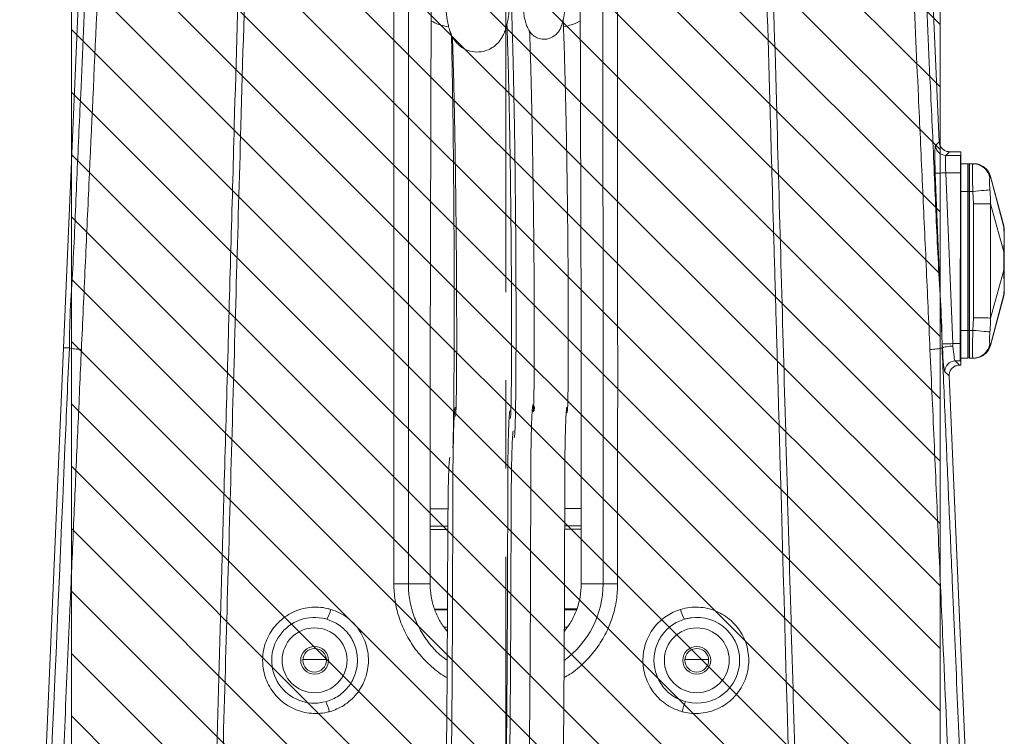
# Model space of a CAD drawing. Header units: millimetres. Extents: x 0 to 8410, y 0 to 5940.
# Tile 158 of 179: x 6797 to 7080, y 3366 to 3572. Entities that reach past the tile are written whole.
import ezdxf

# ---------------------------------------------------------------- set-up
doc = ezdxf.new("R2010")
doc.units = ezdxf.units.MM
doc.header["$LTSCALE"] = 10
doc.linetypes.add('CENTERX2', pattern=[20.32, 12.7, -2.54, 2.54, -2.54])

msp = doc.modelspace()

# ---------------------------------------------------------------- hatches: boundary and pattern name
at = {"linetype": 'Continuous'}
h = msp.add_hatch(dxfattribs=at)
h.set_pattern_fill('ANSI31', color=8, scale=4, angle=90, style=0)
h.paths.add_polyline_path([(6811.73, 4077.87), (6811.73, 3177.87), (7061.73, 3177.87), (7061.73, 4077.87)], flags=0)

# ---------------------------------------------------------------- linework, layer by layer
at = {"color": 7, "linetype": 'CENTERX2', "lineweight": 0}
msp.add_line((6936.73, 4433.69), (6936.73, 2732.63), dxfattribs=at)
at = {"color": 7, "linetype": 'Continuous', "lineweight": 0}
for p, q in [((6811.73, 4077.87), (6811.73, 3177.87)), ((7061.73, 4077.87), (7061.73, 3177.87)), ((6821.93, 3769.37), (6809.45, 3477.87)), ((7061.48, 3537.18), (7051.54, 3769.37)), ((7064.48, 3534.31), (7067.73, 3534.31)), ((7067.73, 3534.31), (7067.73, 3533.32)), ((7067.73, 3533.24), (7067.73, 3533.32)), ((7067.73, 3528.25), (7067.73, 3533.24)), ((7067.73, 3530.87), (7069.73, 3530.87)), ((7069.73, 3522.87), (7069.73, 3530.87)), ((7069.88, 3530.78), (7070.23, 3530.87)), ((7071.18, 3530.87), (7070.23, 3530.87)), ((7070.23, 3530.87), (7070.23, 3522.87)), ((7071.18, 3530.87), (7071.39, 3530.87)), ((7067.73, 3479.06), (7067.73, 3528.25)), ((7080.08, 3512.96), (7076.27, 3527.21)), ((7069.73, 3482.87), (7069.73, 3522.87)), ((7070.23, 3522.87), (7070.23, 3482.87)), ((7076.27, 3478.53), (7080.08, 3492.78)), ((7069.73, 3474.87), (7069.73, 3482.87)), ((7070.23, 3482.87), (7070.23, 3474.87)), ((6809.45, 3477.87), (6796.86, 3183.86)), ((6811.15, 3477.8), (6809.45, 3477.87)), ((6811.15, 3477.8), (6811.15, 3477.8)), ((7062.32, 3477.8), (7062.43, 3477.81)), ((7062.32, 3477.8), (7062.32, 3477.8)), ((7062.43, 3477.81), (7062.43, 3477.81)), ((7067.73, 3474.07), (7067.73, 3479.06)), ((7067.73, 3474.87), (7069.73, 3474.87)), ((7069.88, 3474.97), (7070.23, 3474.87)), ((7071.18, 3474.87), (7070.23, 3474.87)), ((7071.39, 3474.87), (7071.18, 3474.87)), ((7067.36, 3472.87), (7067.73, 3472.87)), ((7067.73, 3473.88), (7067.73, 3474.07)), ((7067.73, 3472.87), (7067.73, 3473.88)), ((7064.37, 3469.75), (7064.37, 3469.75)), ((7076.61, 3183.86), (7064.37, 3469.75)), ((6958.47, 3409.87), (6964.74, 3409.87)), ((6990.2, 3400.09), (6988.17, 3399.68))]:
    msp.add_line(p, q, dxfattribs=at)
at = {"color": 8, "linetype": 'Continuous', "lineweight": 0}
for p, q in [((7060.46, 3536.12), (7061.48, 3537.18)), ((7064.48, 3534.31), (7063.45, 3533.24)), ((7063.45, 3533.24), (7067.66, 3533.24)), ((7067.66, 3533.24), (7067.73, 3533.32)), ((7067.66, 3528.25), (7067.66, 3533.24)), ((7062.38, 3478.94), (7060.38, 3528.13)), ((7063.38, 3528.25), (7065.38, 3479.06)), ((7067.66, 3528.25), (7063.38, 3528.25)), ((7067.55, 3479.06), (7067.66, 3528.25)), ((7069.88, 3530.78), (7069.88, 3522.87)), ((7076.23, 3527.13), (7080.11, 3512.58)), ((7067.73, 3522.87), (7069.73, 3522.87)), ((7069.73, 3522.87), (7069.88, 3522.87)), ((7069.88, 3522.87), (7070.23, 3522.87)), ((7069.88, 3522.87), (7069.88, 3482.87)), ((7071.18, 3522.87), (7070.23, 3522.87)), ((7071.39, 3519.29), (7071.18, 3522.87)), ((7071.39, 3486.46), (7071.39, 3519.29)), ((7076.23, 3519.32), (7080.11, 3505.49)), ((7076.23, 3486.43), (7080.11, 3500.25)), ((7076.23, 3478.61), (7080.11, 3493.16)), ((7071.18, 3482.87), (7071.39, 3486.46)), ((7067.73, 3482.87), (7069.73, 3482.87)), ((7069.73, 3482.87), (7069.88, 3482.87)), ((7069.88, 3482.87), (7070.23, 3482.87)), ((7069.88, 3482.87), (7069.88, 3474.97)), ((7071.18, 3482.87), (7070.23, 3482.87)), ((7065.38, 3479.06), (7067.55, 3479.06)), ((7067.55, 3474.06), (7067.55, 3479.06)), ((7067.55, 3474.06), (7066.11, 3474.06)), ((7066.11, 3474.06), (7067.36, 3472.87)), ((7067.73, 3473.88), (7067.55, 3474.06)), ((7064.37, 3469.75), (7063.12, 3470.94)), ((6915, 3431.5), (6920.13, 3431.52)), ((6953.73, 3431.57), (6958.47, 3431.57)), ((6920.1, 3426.52), (6915, 3426.51)), ((6958.47, 3426.57), (6953.71, 3426.57)), ((6915, 3425.56), (6920.09, 3425.57)), ((6953.71, 3425.62), (6958.47, 3425.62)), ((6915, 3409.87), (6908.73, 3409.87)), ((6919.98, 3402.6), (6916.34, 3402.59)), ((6916.4, 3402.43), (6919.98, 3402.43)), ((6957.2, 3402.65), (6953.64, 3402.65)), ((6953.64, 3402.43), (6957.14, 3402.43)), ((6919.96, 3397.43), (6918.96, 3397.43)), ((6919.61, 3396.62), (6919.95, 3396.62)), ((6954.46, 3397.43), (6953.61, 3397.43)), ((6953.61, 3396.62), (6953.89, 3396.62)), ((6878.34, 3388.12), (6885.13, 3388.12)), ((6988.34, 3388.12), (6995.13, 3388.12))]:
    msp.add_line(p, q, dxfattribs=at)
at = {"color": 8, "linetype": 'Continuous', "lineweight": 0, "flags": 128}
for points in [[(7063.38, 3528.25), (7062.81, 3528.23), (7062.27, 3528.2), (7061.76, 3528.18), (7061.31, 3528.17), (7060.94, 3528.15), (7060.66, 3528.14), (7060.47, 3528.13), (7060.38, 3528.13)], [(7071.18, 3522.87), (7072.05, 3522.95), (7072.89, 3523.03), (7073.68, 3523.1), (7074.39, 3523.17), (7075.01, 3523.23), (7075.5, 3523.27), (7075.87, 3523.31), (7076.09, 3523.33)], [(7080.08, 3492.77), (7080.09, 3492.85), (7080.11, 3493.16), (7080.11, 3493.16), (7080.11, 3493.16)], [(7076.09, 3482.41), (7075.87, 3482.43), (7075.5, 3482.47), (7075.01, 3482.52), (7074.39, 3482.57), (7073.68, 3482.64), (7072.89, 3482.71), (7072.05, 3482.79), (7071.18, 3482.87)], [(7065.38, 3479.06), (7064.81, 3479.03), (7064.27, 3479.01), (7063.76, 3478.99), (7063.31, 3478.97), (7062.94, 3478.96), (7062.65, 3478.95), (7062.47, 3478.94), (7062.38, 3478.94)]]:
    msp.add_lwpolyline(points, dxfattribs=at)
at = {"color": 7, "linetype": 'Continuous', "lineweight": 0, "flags": 128}
for points in [[(6908.73, 3409.87), (6908.34, 3409.87), (6907.89, 3409.87), (6907.4, 3409.87), (6906.87, 3409.88), (6906.31, 3409.88), (6905.72, 3409.88), (6905.12, 3409.88), (6904.52, 3409.88)], [(6968.95, 3409.87), (6968.34, 3409.87), (6967.75, 3409.87), (6967.16, 3409.87), (6966.6, 3409.87), (6966.07, 3409.87), (6965.58, 3409.87), (6965.13, 3409.87), (6964.74, 3409.87)]]:
    msp.add_lwpolyline(points, dxfattribs=at)
at = {"color": 8, "linetype": 'Continuous', "lineweight": 0}
for centre in [(6881.73, 3387.87), (6991.73, 3387.87)]:
    msp.add_circle(centre, 9.34, dxfattribs=at)
at = {"color": 7, "linetype": 'Continuous', "lineweight": 0}
for centre, radius in [((6881.73, 3387.87), 4), ((6881.73, 3387.87), 3.4), ((6991.73, 3387.87), 4), ((6991.73, 3387.87), 3.4)]:
    msp.add_circle(centre, radius, dxfattribs=at)
at = {"color": 8, "linetype": 'Continuous', "lineweight": 0}
for centre, radius, start, end in [((7063.46, 3536.25), 3.01, 182.5013, 269.8259), ((7067.64, 3527.54), 5.7, 89.0326, 89.7922), ((7071.17, 3525.89), 4.98, 9.5312, 89.904), ((7067.72, 3536.24), 7.99, 269.5935, 270.1353), ((7067.54, 3432.42), 46.64, 89.757, 89.9824), ((7071.17, 3479.86), 4.98, 270.0959, 350.4697), ((7066.12, 3471.06), 3.01, 90.1943, 182.2579), ((7067.54, 3479.05), 4.99, 270.1556, 272.2643), ((6937.44, 3409.85), 27.3, 306.1748, 0.0601), ((6876.53, 3404.62), 10.07, 330.596, 348.0898), ((6996.94, 3404.62), 10.07, 191.9103, 209.4036), ((6875.98, 3371.26), 10.14, 10.3003, 27.661), ((6997.49, 3371.26), 10.14, 152.3392, 169.6996)]:
    msp.add_arc(centre, radius, start, end, dxfattribs=at)
at = {"color": 7, "linetype": 'Continuous', "lineweight": 0}
for centre, radius, start, end in [((7071.46, 3525.87), 5, 15.5802, 90), ((7069.93, 3530.58), 0.2, 105, 180), ((7075.23, 3511.75), 5, 0, 14.1818), ((7075.23, 3494), 5, 345.8176, 0), ((7071.46, 3479.87), 5, 270, 344.4299), ((7069.93, 3475.16), 0.2, 180, 255), ((6881.73, 3387.87), 12.34, 74.8837, 283.3873), ((6991.73, 3387.87), 12.34, 0, 105.0642), ((6991.73, 3387.87), 12.34, 256.6378, 0)]:
    msp.add_arc(centre, radius, start, end, dxfattribs=at)
for centre, major_axis, ratio, start_param, end_param in [((7063.04, 3535.81), (-0.91, 3.27), 0.390049, 1.034138, 1.034867), ((7062.75, 3535.51), (3.46, -0.65), 0.291381, 5.284993, 5.2883), ((7065.51, 3471.07), (3.5, 1.13), 0.400203, 0.890172, 0.891117)]:
    msp.add_ellipse(centre, major_axis=major_axis, ratio=ratio, start_param=start_param, end_param=end_param, dxfattribs=at)
at = {"color": 8, "linetype": 'Continuous', "lineweight": 0}
for centre, major_axis, ratio, start_param, end_param in [((7060.8, 3528.13), (-0.33, 8), 0.052364, 0.050227, 1.568663), ((7063.8, 3528.25), (-0.33, 5), 0.083566, 0.04689, 1.565327), ((7062.8, 3478.94), (-0.33, 8), 0.052364, 1.568663, 1.710448), ((7062.8, 3478.93), (-0.34, 8), 0.05236, 1.709514, 3.086985), ((7065.8, 3479.06), (-0.33, 5), 0.083566, 1.565327, 1.706706), ((7065.79, 3479.06), (-0.34, 5), 0.083534, 1.706412, 3.08347)]:
    msp.add_ellipse(centre, major_axis=major_axis, ratio=ratio, start_param=start_param, end_param=end_param, dxfattribs=at)
for points, knots in [([(6849.33, 3213.2), (6851.43, 3287.09), (6853.87, 3372.87), (6856.63, 3470.56), (6857.63, 3506.22), (6859.36, 3567.99), (6860.97, 3625.49), (6862.46, 3678.7), (6863.09, 3701.5), (6863.73, 3724.31), (6864.37, 3747.14), (6865.88, 3800.36), (6868.26, 3883.95), (6870.41, 3959.92), (6871.49, 3997.9)], [0, 0, 0, 0, 0.282282, 0.327725, 0.37318, 0.418634, 0.564187, 0.593308, 0.62244, 0.651565, 0.680674, 0.709776, 0.854888, 1, 1, 1, 1]), ([(6873.52, 3997.84), (6872.44, 3959.86), (6870.3, 3883.89), (6867.94, 3800.3), (6866.41, 3747.08), (6865.76, 3724.25), (6865.1, 3701.44), (6864.45, 3678.65), (6862.92, 3625.42), (6861.17, 3564.65), (6859.21, 3496.26), (6857.91, 3450.7), (6856.62, 3405.13), (6855.32, 3359.54), (6853.51, 3295.55), (6852.13, 3246.75), (6851.18, 3213.15)], [0, 0, 0, 0, 0.145116, 0.290232, 0.319333, 0.34844, 0.377563, 0.406693, 0.435813, 0.581429, 0.639447, 0.697474, 0.755519, 0.813573, 0.871614, 1, 1, 1, 1]), ([(7002.07, 3994.57), (7003.12, 3957.7), (7005.24, 3882.84), (7007.59, 3800.36), (7009.1, 3747.14), (7009.74, 3724.32), (7010.38, 3701.51), (7011.01, 3678.72), (7012.5, 3625.5), (7014.2, 3564.73), (7016.12, 3496.34), (7017.4, 3450.78), (7018.69, 3405.19), (7019.99, 3359.6), (7021.8, 3295.61), (7023.19, 3246.8), (7024.14, 3213.2)], [0, 0, 0, 0, 0.141476, 0.287209, 0.316429, 0.345655, 0.374898, 0.404147, 0.433386, 0.579598, 0.637873, 0.696156, 0.754458, 0.81277, 0.871067, 1, 1, 1, 1]), ([(7022.29, 3213.15), (7019.96, 3295.12), (7017.43, 3383.99), (7014.75, 3479.76), (7014.15, 3500.43), (7013.55, 3521.09), (7012.06, 3572.87), (7010.55, 3625.41), (7009.02, 3678.63), (7008.36, 3701.43), (7007.71, 3724.24), (7007.06, 3747.07), (7005.53, 3800.3), (7003.22, 3882.07), (7001.13, 3956.23), (7000.11, 3992.4)], [0, 0, 0, 0, 0.3153316, 0.3418693, 0.3684158, 0.394973, 0.4215254, 0.5681151, 0.5974438, 0.6267829, 0.6561154, 0.6854314, 0.7147408, 0.8608625, 1, 1, 1, 1]), ([(6811.15, 3477.8), (6811.15, 3477.8), (6811.15, 3485.95), (6812.37, 3502.18), (6813.27, 3526.51), (6815.19, 3567.05), (6817.67, 3623.75), (6820.13, 3678.39), (6821.77, 3714.71), (6822.59, 3732.87), (6823.4, 3751.06), (6823.92, 3763.2), (6824.17, 3769.28)], [0, 0, 0, 0, 0, 0.08351, 0.167049, 0.250589, 0.501186, 0.75056, 0.812932, 0.87532, 0.937673, 1, 1, 1, 1]), ([(6827.86, 3769.02), (6827.6, 3762.92), (6827.08, 3750.74), (6826.26, 3732.5), (6825.43, 3714.29), (6823.76, 3677.84), (6820.9, 3614.74), (6817.93, 3549.8), (6815.9, 3505.19), (6815.17, 3489.3), (6814.81, 3481.34), (6814.63, 3477.36)], [0, 0, 0, 0, 0.06247, 0.124967, 0.187498, 0.250014, 0.500135, 0.836452, 0.918222, 0.959116, 1, 1, 1, 1]), ([(7058.84, 3477.36), (7058.48, 3485.47), (7057.75, 3501.69), (7056.63, 3525.96), (7054.77, 3566.43), (7052.19, 3623.13), (7049.71, 3677.82), (7048.04, 3714.27), (7047.21, 3732.49), (7046.39, 3750.73), (7045.87, 3762.92), (7045.61, 3769.02)], [0, 0, 0, 0, 0.08329, 0.166608, 0.249928, 0.499861, 0.749897, 0.812435, 0.874988, 0.937508, 1, 1, 1, 1]), ([(7049.3, 3769.28), (7049.55, 3763.21), (7050.06, 3751.06), (7050.88, 3732.88), (7051.7, 3714.73), (7053.34, 3678.4), (7055.8, 3623.75), (7058.28, 3567.05), (7060.2, 3526.51), (7061.1, 3502.18), (7062.32, 3485.95), (7062.32, 3477.8), (7062.32, 3477.8)], [0, 0, 0, 0, 0.062307, 0.124641, 0.187009, 0.249361, 0.498824, 0.749402, 0.832945, 0.916487, 1, 1, 1, 1, 1]), ([(6904.52, 3409.88), (6904.52, 3423.25), (6904.51, 3443.28), (6904.51, 3469.98), (6904.51, 3496.64), (6904.54, 3536.39), (6904.55, 3569.52), (6904.56, 3589.32)], [0, 0, 0, 0, 0.223303, 0.334587, 0.445832, 0.66871, 1, 1, 1, 1]), ([(6908.76, 3589.43), (6908.76, 3576.25), (6908.75, 3556.48), (6908.74, 3530.12), (6908.74, 3510.36), (6908.74, 3490.58), (6908.72, 3470.45), (6908.73, 3443.55), (6908.73, 3423.25), (6908.73, 3409.87)], [0, 0, 0, 0, 0.220367, 0.33059, 0.440839, 0.551034, 0.661185, 0.776846, 1, 1, 1, 1]), ([(6964.74, 3409.87), (6964.74, 3418.99), (6964.74, 3437.22), (6964.75, 3462.45), (6964.75, 3485.57), (6964.74, 3517.97), (6964.72, 3552.59), (6964.71, 3580.22), (6964.71, 3589.43)], [0, 0, 0, 0, 0.152107, 0.304215, 0.421083, 0.537989, 0.845996, 1, 1, 1, 1]), ([(6968.9, 3589.32), (6968.91, 3580.1), (6968.92, 3552.47), (6968.95, 3516.84), (6968.96, 3482.4), (6968.96, 3450.21), (6968.95, 3426.03), (6968.95, 3409.87)], [0, 0, 0, 0, 0.154108, 0.462323, 0.596234, 0.730122, 1, 1, 1, 1]), ([(6920.35, 3570.23), (6919.38, 3570.43), (6917.62, 3570.8), (6916.01, 3571.59), (6915.27, 3571.95)], [0, 0, 0, 0, 0.54444, 1, 1, 1, 1]), ([(6958.2, 3571.92), (6957.22, 3571.46), (6955.67, 3570.74), (6953.98, 3570.41), (6953.36, 3570.29)], [0, 0, 0, 0, 0.629915, 1, 1, 1, 1]), ([(7071.18, 3522.87), (7071.15, 3523.77), (7071.1, 3525.57), (7071.07, 3527.96), (7071.08, 3529.77), (7071.12, 3530.73), (7071.16, 3530.83), (7071.18, 3530.87)], [0, 0, 0, 0, 0.214557, 0.4291151, 0.643599, 0.8580646, 1, 1, 1, 1]), ([(7071.39, 3530.87), (7071.94, 3530.82), (7073.04, 3530.71), (7074.5, 3529.89), (7075.66, 3528.69), (7076.04, 3527.65), (7076.23, 3527.13)], [0, 0, 0, 0, 0.249998, 0.500001, 0.749998, 1, 1, 1, 1]), ([(7076.09, 3526.71), (7076.06, 3526.64), (7076.01, 3526.51), (7075.98, 3525.81), (7076, 3524.84), (7076.04, 3523.94), (7076.08, 3523.43), (7076.09, 3523.33)], [0, 0, 0, 0, 0.230067, 0.459642, 0.700147, 0.942981, 1, 1, 1, 1]), ([(7076.23, 3527.13), (7076.23, 3527.13), (7076.23, 3527.13), (7076.25, 3526.8), (7076.14, 3526.74), (7076.09, 3526.71)], [0, 0, 0, 0, 0.000015, 0.497794, 1, 1, 1, 1]), ([(7076.27, 3527.21), (7076.27, 3527.21), (7076.27, 3527.23), (7076.23, 3527.13), (7076.23, 3527.13), (7076.23, 3527.13), (7076.23, 3527.13)], [0, 0, 0, 0, 0.216095, 0.999996, 0.999999, 1, 1, 1, 1]), ([(7076.09, 3523.33), (7076.14, 3522.66), (7076.25, 3521.32), (7076.23, 3519.99), (7076.23, 3519.32), (7076.23, 3519.32)], [0, 0, 0, 0, 0.498888, 0.999985, 1, 1, 1, 1]), ([(7071.39, 3519.29), (7071.94, 3519.29), (7073.04, 3519.3), (7074.5, 3519.31), (7075.66, 3519.31), (7076.04, 3519.32), (7076.23, 3519.32)], [0, 0, 0, 0, 0.2499992, 0.5000002, 0.7499995, 1, 1, 1, 1]), ([(7076.23, 3519.32), (7076.23, 3519.32), (7076.23, 3515.98), (7076.27, 3509.32), (7076.28, 3498.35), (7076.23, 3490.72), (7076.23, 3486.43), (7076.23, 3486.43)], [0, 0, 0, 0, 0.000002, 0.304024, 0.608047, 0.999998, 1, 1, 1, 1]), ([(7080.11, 3512.58), (7080.11, 3512.58), (7080.11, 3512.58), (7080.08, 3513.04), (7080.08, 3512.97), (7080.08, 3512.97)], [0, 0, 0, 0, 0.000022, 0.95379, 1, 1, 1, 1]), ([(7080.11, 3505.49), (7080.12, 3506.1), (7080.15, 3507.35), (7080.15, 3509.01), (7080.15, 3510.44), (7080.15, 3511.71), (7080.12, 3512.27), (7080.11, 3512.58)], [0, 0, 0, 0, 0.189387, 0.384544, 0.567317, 0.756313, 1, 1, 1, 1]), ([(7080.11, 3500.25), (7080.11, 3500.25), (7080.11, 3500.25), (7080.07, 3502.56), (7080.08, 3504.09), (7080.11, 3505.03), (7080.11, 3505.49), (7080.11, 3505.49)], [0, 0, 0, 0, 0.000003, 0.476411, 0.734938, 0.999988, 1, 1, 1, 1]), ([(7080.11, 3493.16), (7080.12, 3493.4), (7080.15, 3493.87), (7080.15, 3494.97), (7080.15, 3496.33), (7080.15, 3498.06), (7080.12, 3499.47), (7080.11, 3500.26)], [0, 0, 0, 0, 0.1893856, 0.3845394, 0.567316, 0.756316, 1, 1, 1, 1]), ([(7071.39, 3486.46), (7071.94, 3486.45), (7073.04, 3486.45), (7074.5, 3486.44), (7075.66, 3486.43), (7076.04, 3486.43), (7076.23, 3486.43)], [0, 0, 0, 0, 0.249999, 0.5, 0.75, 1, 1, 1, 1]), ([(7076.23, 3486.43), (7076.23, 3486.43), (7076.23, 3485.76), (7076.25, 3484.43), (7076.14, 3483.09), (7076.09, 3482.41)], [0, 0, 0, 0, 0.000015, 0.497791, 1, 1, 1, 1]), ([(7071.18, 3474.87), (7071.15, 3474.96), (7071.1, 3475.14), (7071.07, 3476.51), (7071.08, 3478.54), (7071.12, 3480.79), (7071.16, 3482.28), (7071.18, 3482.87)], [0, 0, 0, 0, 0.214554, 0.429111, 0.6436, 0.858062, 1, 1, 1, 1]), ([(7076.09, 3482.41), (7076.06, 3482.02), (7076.01, 3481.23), (7075.98, 3480.2), (7076, 3479.41), (7076.04, 3479.09), (7076.08, 3479.04), (7076.09, 3479.03)], [0, 0, 0, 0, 0.230071, 0.459637, 0.700156, 0.942983, 1, 1, 1, 1]), ([(6799.57, 3212.21), (6803.02, 3291.18), (6806.67, 3374.93), (6810.51, 3463.46), (6810.93, 3473.02), (6811.15, 3477.8)], [0, 0, 0, 0, 0.891983, 0.945991, 1, 1, 1, 1]), ([(6814.63, 3477.36), (6814.29, 3469.92), (6813.61, 3455.06), (6812.64, 3432.75), (6811.01, 3395.56), (6807.78, 3322.59), (6804.88, 3257.06), (6802.98, 3213.83)], [0, 0, 0, 0, 0.08464, 0.169296, 0.253953, 0.507908, 1, 1, 1, 1]), ([(7070.49, 3213.83), (7070.26, 3219.12), (7068.85, 3251.05), (7066.2, 3310.94), (7063.37, 3374.85), (7061.33, 3421.45), (7060.12, 3449.41), (7059.27, 3468.04), (7058.84, 3477.36)], [0, 0, 0, 0, 0.060256, 0.363496, 0.681741, 0.787835, 0.893928, 1, 1, 1, 1]), ([(7062.32, 3477.8), (7062.65, 3470.36), (7063.32, 3455.47), (7064.28, 3433.12), (7065.89, 3395.89), (7069.11, 3322.25), (7071.99, 3256.06), (7073.89, 3212.21)], [0, 0, 0, 0, 0.084109, 0.168232, 0.252356, 0.504714, 1, 1, 1, 1]), ([(7076.23, 3478.61), (7076.04, 3478.09), (7075.66, 3477.06), (7074.5, 3475.85), (7073.04, 3475.03), (7071.94, 3474.92), (7071.39, 3474.87)], [0, 0, 0, 0, 0.250003, 0.5, 0.75, 1, 1, 1, 1]), ([(7076.09, 3479.03), (7076.14, 3479), (7076.25, 3478.94), (7076.23, 3478.61), (7076.23, 3478.61), (7076.23, 3478.61)], [0, 0, 0, 0, 0.498891, 0.999985, 1, 1, 1, 1]), ([(7076.23, 3478.61), (7076.23, 3478.61), (7076.23, 3478.61), (7076.27, 3478.52), (7076.28, 3478.5), (7076.23, 3478.61), (7076.23, 3478.61), (7076.23, 3478.61)], [0, 0, 0, 0, 0.000001, 0.304023, 0.608047, 0.999998, 1, 1, 1, 1]), ([(6919.87, 3382.88), (6919.66, 3382.99), (6917.83, 3383.93), (6914.84, 3386.44), (6911.11, 3390.37), (6908.14, 3394.92), (6906.01, 3399.88), (6904.74, 3404.92), (6904.59, 3408.29), (6904.52, 3409.88)], [0, 0, 0, 0, 0.022176, 0.189985, 0.356624, 0.523251, 0.688551, 0.853841, 1, 1, 1, 1]), ([(6908.73, 3409.87), (6908.73, 3409.87), (6908.73, 3408.5), (6908.95, 3405.56), (6910.01, 3401.19), (6911.86, 3396.86), (6914.45, 3392.93), (6917.15, 3389.86), (6919.16, 3388.4), (6919.9, 3387.86)], [0, 0, 0, 0, 0.000002, 0.160992, 0.343155, 0.525326, 0.709123, 0.892931, 1, 1, 1, 1]), ([(6968.95, 3409.87), (6968.88, 3408.33), (6968.74, 3405.25), (6967.64, 3400.49), (6965.74, 3395.75), (6962.96, 3391.16), (6959.4, 3387.16), (6956.21, 3384.36), (6954.08, 3383.19), (6953.52, 3382.89)], [0, 0, 0, 0, 0.142192, 0.284385, 0.448092, 0.611803, 0.776426, 0.941054, 1, 1, 1, 1]), ([(6885.96, 3373.07), (6885.74, 3373.02), (6884.69, 3372.75), (6882.76, 3372.5), (6880.17, 3372.59), (6877.64, 3373.13), (6875.24, 3374.07), (6873.03, 3375.41), (6871.08, 3377.1), (6869.45, 3379.09), (6868.16, 3381.33), (6867.27, 3383.75), (6866.75, 3386.5), (6866.76, 3389.31), (6867.29, 3392.06), (6868.2, 3394.49), (6869.51, 3396.73), (6871.17, 3398.72), (6873.15, 3400.4), (6875.37, 3401.73), (6877.79, 3402.65), (6880.32, 3403.16), (6882.9, 3403.22), (6884.93, 3402.95), (6886.07, 3402.63), (6886.38, 3402.54)], [0, 0, 0, 0, 0.011854, 0.057629, 0.103404, 0.14913, 0.194856, 0.240473, 0.286089, 0.331641, 0.377193, 0.422801, 0.468409, 0.525175, 0.570905, 0.616634, 0.66248, 0.708327, 0.754173, 0.80002, 0.845768, 0.891515, 0.937148, 0.982781, 1, 1, 1, 1]), ([(6886.38, 3402.54), (6887.48, 3402.13), (6889.39, 3401.42), (6891.75, 3399.73), (6893.6, 3397.93), (6895.1, 3395.82), (6896.25, 3393.49), (6896.98, 3390.99), (6897.29, 3388.42), (6897.16, 3385.82), (6896.61, 3383.29), (6895.64, 3380.89), (6894.29, 3378.69), (6892.59, 3376.76), (6890.13, 3374.75), (6887.81, 3373.6), (6886.18, 3373.13), (6885.96, 3373.07)], [0, 0, 0, 0, 0.0888282, 0.1539808, 0.2191372, 0.284502, 0.3498697, 0.4153102, 0.4807512, 0.5461048, 0.6114589, 0.6765573, 0.7416531, 0.806369, 0.871083, 0.9825938, 1, 1, 1, 1]), ([(6987.51, 3373.07), (6986.4, 3373.45), (6984.48, 3374.11), (6982.06, 3375.73), (6980.17, 3377.48), (6978.6, 3379.55), (6977.39, 3381.84), (6976.59, 3384.31), (6976.2, 3386.88), (6976.26, 3389.48), (6976.73, 3392.02), (6977.64, 3394.45), (6978.92, 3396.69), (6980.56, 3398.67), (6982.96, 3400.75), (6985.26, 3401.97), (6986.87, 3402.48), (6987.09, 3402.54)], [0, 0, 0, 0, 0.088879, 0.154039, 0.219201, 0.28457, 0.349942, 0.415385, 0.480829, 0.546184, 0.611539, 0.67663, 0.741721, 0.806421, 0.871119, 0.982649, 1, 1, 1, 1]), ([(6987.09, 3402.54), (6987.95, 3402.75), (6989.64, 3403.17), (6992.26, 3403.22), (6994.82, 3402.88), (6997.28, 3402.09), (6999.57, 3400.9), (7001.63, 3399.35), (7003.4, 3397.48), (7004.83, 3395.33), (7005.89, 3392.97), (7006.53, 3390.46), (7006.76, 3387.88), (7006.54, 3385.31), (7005.91, 3382.8), (7004.85, 3380.44), (7003.42, 3378.28), (7001.64, 3376.39), (6999.58, 3374.83), (6997.28, 3373.64), (6994.81, 3372.85), (6992.26, 3372.51), (6989.79, 3372.56), (6988.23, 3372.91), (6987.51, 3373.07)], [0, 0, 0, 0, 0.0470243, 0.0927906, 0.1385572, 0.1842468, 0.2299366, 0.2755094, 0.3210815, 0.3665871, 0.4120922, 0.4579396, 0.503787, 0.5491869, 0.5945864, 0.6404063, 0.6862261, 0.7320727, 0.777919, 0.8236885, 0.8694576, 0.9151166, 0.9607754, 1, 1, 1, 1])]:
    msp.add_open_spline(points, degree=3, knots=knots, dxfattribs=at)
at = {"color": 7, "linetype": 'Continuous', "lineweight": 0}
for points, knots in [([(6919.92, 3580.61), (6919.83, 3579.97), (6919.64, 3578.58), (6919.48, 3576.74), (6919.55, 3574.9), (6919.74, 3573.26), (6919.98, 3571.89), (6920.21, 3570.8), (6920.38, 3570.07), (6920.51, 3569.59), (6920.6, 3569.28), (6920.66, 3569.09), (6920.7, 3568.96), (6920.72, 3568.91), (6920.73, 3568.88), (6920.73, 3568.87), (6920.73, 3568.86), (6920.73, 3568.86), (6920.74, 3568.86), (6920.74, 3568.85), (6920.74, 3568.85), (6920.74, 3568.84), (6920.75, 3568.83), (6920.75, 3568.82), (6920.75, 3568.83), (6920.75, 3568.82), (6920.76, 3568.8), (6920.78, 3568.74), (6920.8, 3568.69), (6920.82, 3568.65), (6920.84, 3568.6), (6920.87, 3568.54), (6920.9, 3568.45), (6920.97, 3568.3), (6921.06, 3568.09), (6921.26, 3567.67), (6921.6, 3567.05), (6922.16, 3566.2), (6922.9, 3565.32), (6924.01, 3564.34), (6925.87, 3563.35), (6928.36, 3562.87), (6930.73, 3563.21), (6932.5, 3564), (6933.59, 3564.77), (6934.48, 3565.58), (6935.11, 3566.34), (6935.53, 3567), (6935.67, 3567.25), (6935.75, 3567.4), (6935.79, 3567.47), (6935.82, 3567.52), (6935.83, 3567.55), (6935.84, 3567.57), (6935.86, 3567.61), (6935.89, 3567.66), (6935.93, 3567.75), (6936.02, 3567.92), (6936.13, 3568.16), (6936.28, 3568.48), (6936.45, 3568.91), (6936.68, 3569.55), (6936.99, 3570.56), (6937.37, 3572.16), (6937.73, 3574.49), (6937.92, 3577.74), (6937.94, 3582.04), (6937.93, 3587.46), (6937.88, 3593.87), (6937.83, 3600.99), (6937.86, 3608.95), (6937.9, 3617.3), (6937.79, 3625.72), (6937.59, 3633.47), (6937.32, 3640.54), (6937.02, 3646.93), (6936.7, 3652.67), (6936.36, 3658), (6936.03, 3662.91), (6935.7, 3667.45), (6935.4, 3671.45), (6935.13, 3675.04), (6934.85, 3678.63), (6934.52, 3682.68), (6934.12, 3687.61), (6933.62, 3693.48), (6932.74, 3703.5), (6931.45, 3717.53), (6929.73, 3735.43), (6928.32, 3750.03), (6927.34, 3760.74), (6926.79, 3767.01), (6926.36, 3772.06), (6926.05, 3775.94), (6925.83, 3778.93), (6925.62, 3781.78), (6925.37, 3785.19), (6925.08, 3789.59), (6924.76, 3794.79), (6924.26, 3803.53), (6923.69, 3815.66), (6923.27, 3827.46), (6923.02, 3835.63), (6922.89, 3839.76), (6922.8, 3843.19), (6922.72, 3845.95), (6922.65, 3848.39), (6922.57, 3851.27), (6922.46, 3855.44), (6922.32, 3861.18), (6922.19, 3868.14), (6922.15, 3875.75), (6922.29, 3883.64), (6922.72, 3891.61), (6923.63, 3899.42), (6924.95, 3906.79), (6926.44, 3913.49), (6928.05, 3919.4), (6929.72, 3924.3), (6931.41, 3928.36), (6933.11, 3931.91), (6934.62, 3934.78), (6935.64, 3936.49), (6935.96, 3937.04)], [0, 0, 0, 0, 0.010235, 0.022386, 0.033727, 0.04362, 0.053367, 0.061255, 0.067386, 0.070891, 0.073489, 0.075197, 0.075721, 0.07603, 0.076075, 0.076108, 0.076121, 0.076131, 0.076141, 0.076152, 0.076163, 0.076177, 0.076212, 0.076375, 0.07664, 0.077059, 0.077636, 0.077847, 0.078021, 0.078102, 0.078183, 0.07836, 0.078574, 0.078841, 0.079554, 0.080529, 0.083311, 0.087243, 0.092371, 0.098051, 0.103849, 0.110132, 0.116027, 0.120693, 0.124195, 0.126956, 0.130742, 0.131874, 0.132289, 0.132636, 0.132956, 0.133026, 0.133089, 0.133152, 0.133218, 0.133373, 0.133575, 0.134151, 0.136054, 0.138991, 0.142967, 0.147978, 0.156273, 0.166401, 0.178307, 0.191893, 0.206941, 0.223122, 0.240193, 0.258032, 0.275354, 0.295754, 0.314393, 0.331406, 0.346865, 0.360823, 0.373328, 0.384433, 0.395761, 0.405495, 0.414178, 0.421946, 0.429056, 0.4377, 0.448518, 0.461399, 0.476212, 0.514229, 0.553508, 0.593604, 0.610025, 0.623667, 0.634629, 0.643054, 0.649053, 0.654213, 0.661659, 0.671299, 0.682992, 0.695607, 0.728362, 0.762135, 0.77261, 0.781631, 0.789069, 0.795028, 0.799591, 0.805005, 0.813826, 0.826787, 0.842442, 0.85914, 0.876428, 0.893894, 0.91119, 0.927839, 0.94289, 0.956343, 0.968499, 0.977526, 0.986149, 0.995526, 1, 1, 1, 1]), ([(6941.94, 3575.54), (6941.93, 3575.04), (6941.93, 3573.79), (6942.28, 3572.15), (6942.73, 3570.72), (6943.17, 3569.65), (6943.84, 3568.55), (6944.85, 3567.58), (6946.28, 3566.82), (6947.96, 3566.61), (6949.4, 3566.92), (6950.6, 3567.49), (6951.61, 3568.38), (6952.22, 3569.28), (6952.48, 3569.8), (6952.85, 3570.68), (6953.25, 3572.03), (6953.74, 3574.35), (6954.17, 3577.63), (6954.28, 3581.4), (6954.27, 3585.51), (6954.25, 3589.6), (6954.2, 3594.92), (6954.13, 3601.69), (6954.11, 3609.26), (6954.11, 3616.55), (6954.05, 3623.4), (6953.9, 3630.51), (6953.67, 3637.82), (6953.36, 3645.04), (6953, 3652.13), (6952.61, 3658.6), (6952.23, 3664.3), (6951.91, 3668.86), (6951.67, 3672.17), (6951.5, 3674.41), (6951.38, 3675.94), (6951.26, 3677.54), (6951.1, 3679.62), (6950.88, 3682.43), (6950.61, 3685.85), (6950.18, 3691.01), (6949.58, 3698.06), (6948.78, 3707.18), (6947.95, 3716.19), (6947.12, 3724.84), (6946.37, 3732.7), (6945.63, 3740.31), (6944.95, 3747.34), (6944.34, 3753.69), (6943.78, 3759.7), (6943.26, 3765.34), (6942.8, 3770.61), (6942.41, 3775.38), (6942.07, 3779.59), (6941.78, 3783.51), (6941.5, 3787.45), (6941.19, 3792.04), (6940.86, 3797.49), (6940.51, 3803.74), (6940.17, 3810.66), (6939.86, 3817.82), (6939.61, 3824.71), (6939.39, 3831.33), (6939.22, 3837.44), (6939.07, 3843.01), (6938.95, 3847.66), (6938.85, 3851.64), (6938.76, 3855.75), (6938.66, 3860.58), (6938.56, 3866.6), (6938.52, 3873.56), (6938.63, 3881.61), (6939.05, 3890.16), (6940.1, 3898.67), (6941.57, 3906.18), (6943, 3912.08), (6944.37, 3916.6), (6945.68, 3920.18), (6947.26, 3923.74), (6948.52, 3926.28), (6949.29, 3927.6), (6949.37, 3927.73)], [0, 0, 0, 0, 0.008574, 0.021558, 0.034338, 0.046074, 0.055977, 0.062515, 0.068595, 0.075051, 0.078633, 0.082009, 0.087926, 0.093071, 0.098011, 0.10342, 0.115776, 0.13021, 0.146689, 0.164882, 0.177544, 0.1905, 0.203695, 0.22388, 0.244618, 0.260564, 0.277012, 0.29396, 0.311348, 0.329035, 0.345253, 0.361526, 0.374903, 0.385624, 0.393852, 0.398321, 0.401541, 0.404689, 0.409617, 0.416313, 0.424602, 0.43384, 0.452918, 0.474553, 0.498472, 0.516753, 0.535896, 0.554135, 0.570678, 0.585639, 0.599119, 0.613227, 0.625528, 0.636345, 0.646908, 0.655301, 0.664001, 0.674742, 0.687628, 0.702481, 0.718781, 0.736451, 0.752932, 0.767322, 0.783087, 0.795975, 0.806531, 0.815834, 0.824009, 0.835497, 0.84985, 0.866442, 0.88454, 0.906703, 0.926947, 0.945034, 0.960826, 0.970185, 0.979041, 0.988487, 0.998845, 1, 1, 1, 1]), ([(6915.33, 3589.87), (6915.26, 3569.49), (6915.18, 3540.3), (6915.07, 3502.32), (6915.01, 3475.91), (6914.99, 3445.09), (6915, 3423.08), (6915, 3409.87), (6915, 3409.87)], [0, 0, 0, 0, 0.339997, 0.486713, 0.633429, 0.780112, 0.999998, 1, 1, 1, 1]), ([(6958.47, 3409.87), (6958.47, 3412.85), (6958.47, 3424.86), (6958.47, 3445.88), (6958.48, 3468.44), (6958.45, 3486.49), (6958.41, 3500), (6958.33, 3527.04), (6958.24, 3556.99), (6958.16, 3582.44), (6958.14, 3589.87)], [0, 0, 0, 0, 0.0496581, 0.1999079, 0.3500877, 0.4252485, 0.5004315, 0.5755565, 0.8760562, 1, 1, 1, 1]), ([(6938.41, 3575.54), (6938.44, 3574.8), (6938.51, 3572.99), (6938.62, 3569.75), (6938.74, 3565.64), (6938.87, 3560.76), (6939, 3555.05), (6939.13, 3548.5), (6939.26, 3541.22), (6939.38, 3533.42), (6939.49, 3524.47), (6939.59, 3514.55), (6939.66, 3503.88), (6939.7, 3494.42), (6939.72, 3486.29), (6939.71, 3479.52), (6939.69, 3473.36), (6939.65, 3467.9), (6939.61, 3463.21), (6939.55, 3459.3), (6939.48, 3456.19), (6939.41, 3454.12), (6939.35, 3452.83), (6939.26, 3452.19), (6939.15, 3451.87), (6939.17, 3451.93), (6939.18, 3451.95)], [0, 0, 0, 0, 0.017842, 0.043882, 0.074359, 0.10957, 0.149738, 0.194986, 0.245271, 0.298286, 0.352108, 0.424193, 0.495475, 0.564657, 0.614441, 0.661908, 0.706661, 0.748487, 0.78744, 0.82398, 0.859298, 0.894782, 0.919819, 0.94798, 0.979905, 1, 1, 1, 1]), ([(6938.02, 3457.56), (6938.01, 3457.55), (6937.97, 3457.48), (6938.07, 3457.73), (6938.18, 3458.3), (6938.22, 3459.36), (6938.25, 3460.75), (6938.3, 3462.44), (6938.33, 3464.51), (6938.36, 3466.97), (6938.39, 3470.2), (6938.41, 3474.36), (6938.43, 3479.55), (6938.43, 3486.33), (6938.4, 3494.69), (6938.34, 3504.47), (6938.25, 3514.37), (6938.14, 3524.06), (6938.01, 3533.29), (6937.86, 3541.89), (6937.7, 3549.71), (6937.53, 3556.68), (6937.37, 3562.73), (6937.22, 3567.46), (6937.12, 3570.06), (6937.08, 3571.04)], [0, 0, 0, 0, 0.010851, 0.047151, 0.077461, 0.102583, 0.125909, 0.149163, 0.172929, 0.19789, 0.224648, 0.263482, 0.305983, 0.351186, 0.422256, 0.495339, 0.568429, 0.63978, 0.708005, 0.772047, 0.83113, 0.884722, 0.93256, 0.974592, 1, 1, 1, 1]), ([(6954.47, 3459.13), (6954.42, 3459.14), (6954.33, 3459.16), (6954.43, 3459.44), (6954.55, 3460.02), (6954.58, 3460.99), (6954.61, 3462.4), (6954.66, 3464.64), (6954.7, 3468.31), (6954.74, 3472.97), (6954.75, 3478.67), (6954.75, 3485.29), (6954.73, 3492.58), (6954.69, 3500.28), (6954.63, 3508.18), (6954.54, 3516.94), (6954.41, 3526.31), (6954.26, 3536), (6954.08, 3544.91), (6953.9, 3552.87), (6953.72, 3559.81), (6953.53, 3565.65), (6953.39, 3569.73), (6953.3, 3571.75), (6953.27, 3572.29)], [0, 0, 0, 0, 0.035627, 0.072946, 0.10309, 0.121709, 0.138993, 0.173358, 0.209793, 0.250881, 0.297573, 0.349213, 0.403995, 0.460689, 0.518175, 0.575413, 0.649796, 0.720446, 0.786093, 0.845826, 0.899076, 0.945622, 0.985503, 1, 1, 1, 1]), ([(6921.12, 3567.97), (6921.18, 3565.33), (6921.31, 3559.49), (6921.48, 3549.78), (6921.62, 3539.78), (6921.72, 3530.01), (6921.8, 3520.72), (6921.86, 3511.15), (6921.9, 3502.09), (6921.91, 3493.68), (6921.91, 3486.2), (6921.9, 3479.3), (6921.87, 3473.22), (6921.84, 3467.67), (6921.79, 3462.72), (6921.74, 3458.47), (6921.69, 3455.19), (6921.65, 3452.73), (6921.61, 3450.89), (6921.57, 3449.69), (6921.56, 3449.15), (6921.55, 3449.02)], [0, 0, 0, 0, 0.066411, 0.146427, 0.233295, 0.302405, 0.374324, 0.448396, 0.523849, 0.584628, 0.645143, 0.701354, 0.751649, 0.796334, 0.844902, 0.886142, 0.920805, 0.949515, 0.972706, 0.993214, 1, 1, 1, 1]), ([(6943.6, 3569.05), (6943.61, 3568.95), (6943.67, 3567.5), (6943.77, 3564.29), (6943.93, 3559.24), (6944.09, 3553.35), (6944.24, 3546.71), (6944.39, 3539.36), (6944.53, 3531.38), (6944.66, 3522.89), (6944.77, 3514.06), (6944.86, 3505.09), (6944.92, 3496.22), (6944.95, 3487.77), (6944.96, 3480.82), (6944.95, 3475.45), (6944.93, 3471.54), (6944.9, 3467.8), (6944.86, 3464.37), (6944.8, 3462.09), (6944.77, 3460.73), (6944.71, 3460.06), (6944.59, 3459.67), (6944.55, 3459.48), (6944.77, 3459.6), (6945.02, 3460.03), (6945.01, 3460.71), (6944.81, 3461.34), (6944.61, 3461.55), (6944.51, 3461.25), (6944.42, 3460.44), (6944.33, 3459.1), (6944.23, 3457.23), (6944.14, 3454.81), (6944.07, 3451.91), (6944.01, 3448.59), (6943.96, 3445), (6943.93, 3441.3), (6943.92, 3437.58), (6943.93, 3433.68), (6943.95, 3429.3), (6943.89, 3424.17), (6943.87, 3418.33), (6943.86, 3412.14), (6943.86, 3406.06), (6943.84, 3400.4), (6943.8, 3395.14), (6943.76, 3388.47), (6943.71, 3380.49), (6943.65, 3371.47), (6943.56, 3363.22), (6943.45, 3355.6), (6943.33, 3349.43), (6943.25, 3345.79), (6943.22, 3344.48)], [0, 0, 0, 0, 0.001089, 0.016397, 0.033842, 0.053418, 0.075062, 0.098633, 0.123907, 0.150585, 0.178276, 0.206484, 0.234597, 0.261921, 0.287699, 0.303487, 0.317788, 0.330666, 0.347868, 0.364051, 0.372436, 0.38217, 0.394056, 0.407847, 0.42852, 0.451152, 0.475008, 0.499089, 0.52239, 0.544609, 0.565725, 0.585788, 0.604992, 0.623554, 0.641457, 0.658571, 0.674729, 0.689786, 0.703582, 0.716645, 0.73144, 0.748572, 0.767581, 0.787558, 0.806967, 0.824444, 0.840531, 0.856333, 0.886938, 0.915154, 0.940743, 0.964212, 0.987109, 1, 1, 1, 1]), ([(6921.41, 3567.42), (6921.42, 3567.06), (6921.49, 3565.07), (6921.61, 3560.99), (6921.77, 3554.99), (6921.93, 3548.11), (6922.08, 3540.44), (6922.23, 3532.05), (6922.35, 3523.08), (6922.46, 3513.7), (6922.55, 3504.16), (6922.6, 3495.74), (6922.62, 3488.62), (6922.63, 3482.86), (6922.63, 3477.56), (6922.61, 3472.87), (6922.58, 3468.88), (6922.55, 3465.82), (6922.52, 3463.55), (6922.48, 3461.87), (6922.44, 3460.51), (6922.42, 3459.32), (6922.35, 3458.53), (6922.21, 3458.11), (6922.23, 3458.16), (6922.24, 3458.18)], [0, 0, 0, 0, 0.009592, 0.053209, 0.102599, 0.157657, 0.218068, 0.283262, 0.352453, 0.424586, 0.498296, 0.571888, 0.619948, 0.666485, 0.710833, 0.751825, 0.788937, 0.822466, 0.845829, 0.868379, 0.890637, 0.913338, 0.94317, 0.98023, 1, 1, 1, 1]), ([(7064.47, 3534.31), (7064.13, 3534.35), (7063.46, 3534.41), (7062.56, 3534.93), (7061.88, 3535.69), (7061.54, 3536.49), (7061.5, 3537), (7061.48, 3537.18)], [0, 0, 0, 0, 0.22115, 0.442304, 0.66323, 0.883984, 1, 1, 1, 1]), ([(7080.11, 3512.58), (7080.11, 3512.58), (7080.11, 3512.58), (7080.11, 3512.58), (7080.11, 3512.58)], [0, 0, 0, 0, 0.625077, 1, 1, 1, 1]), ([(7080.23, 3511.5), (7080.23, 3511.55), (7080.23, 3511.92), (7080.17, 3512.27), (7080.11, 3512.58)], [0, 0, 0, 0, 0.143873, 1, 1, 1, 1]), ([(7080.23, 3511.5), (7080.23, 3511.21), (7080.23, 3510.62), (7080.23, 3508.68), (7080.23, 3506.76), (7080.23, 3505.55), (7080.23, 3505.25)], [0, 0, 0, 0, 0.297416, 0.594125, 0.901491, 1, 1, 1, 1]), ([(7080.11, 3505.49), (7080.11, 3505.49), (7080.11, 3505.49), (7080.11, 3505.49), (7080.11, 3505.49)], [0, 0, 0, 0, 0.624539, 1, 1, 1, 1]), ([(7080.23, 3505.25), (7080.23, 3505.27), (7080.23, 3505.34), (7080.17, 3505.42), (7080.11, 3505.49)], [0, 0, 0, 0, 0.143856, 1, 1, 1, 1]), ([(7080.23, 3505.25), (7080.23, 3503.96), (7080.23, 3502.36), (7080.23, 3500.79), (7080.23, 3500.49)], [0, 0, 0, 0, 0.808009, 1, 1, 1, 1]), ([(7080.23, 3500.49), (7080.23, 3500.48), (7080.23, 3500.4), (7080.17, 3500.32), (7080.11, 3500.26)], [0, 0, 0, 0, 0.143856, 1, 1, 1, 1]), ([(7080.11, 3500.26), (7080.11, 3500.26), (7080.11, 3500.25), (7080.11, 3500.25), (7080.11, 3500.25)], [0, 0, 0, 0, 0.627317, 1, 1, 1, 1]), ([(7080.23, 3500.49), (7080.23, 3499.61), (7080.23, 3497.85), (7080.23, 3495.75), (7080.23, 3494.63), (7080.23, 3494.32), (7080.23, 3494.24)], [0, 0, 0, 0, 0.297413, 0.594128, 0.90149, 1, 1, 1, 1]), ([(7080.23, 3494.24), (7080.23, 3494.19), (7080.23, 3493.83), (7080.17, 3493.47), (7080.11, 3493.16)], [0, 0, 0, 0, 0.143828, 1, 1, 1, 1]), ([(7080.11, 3493.16), (7080.11, 3493.16), (7080.11, 3493.16), (7080.11, 3493.16), (7080.11, 3493.16)], [0, 0, 0, 0, 0.622717, 1, 1, 1, 1]), ([(6814.63, 3477.36), (6814.54, 3477.36), (6814.19, 3477.39), (6813.09, 3477.48), (6811.64, 3477.64), (6811.31, 3477.75), (6811.15, 3477.8)], [0, 0, 0, 0, 0.044343, 0.170394, 0.585197, 1, 1, 1, 1]), ([(7058.84, 3477.36), (7058.93, 3477.36), (7059.27, 3477.39), (7060.37, 3477.48), (7061.83, 3477.64), (7062.16, 3477.75), (7062.32, 3477.8)], [0, 0, 0, 0, 0.044343, 0.170393, 0.585197, 1, 1, 1, 1]), ([(7065.43, 3478.35), (7065.36, 3478.35), (7065.19, 3478.34), (7064.68, 3478.31), (7063.93, 3478.23), (7063.14, 3478.1), (7062.58, 3477.95), (7062.48, 3477.85), (7062.43, 3477.81)], [0, 0, 0, 0, 0.041476, 0.115351, 0.336512, 0.557673, 0.778836, 1, 1, 1, 1]), ([(7064.37, 3469.75), (7064.37, 3470.01), (7064.4, 3470.61), (7064.77, 3471.49), (7065.45, 3472.25), (7066.35, 3472.77), (7067.02, 3472.84), (7067.36, 3472.87)], [0, 0, 0, 0, 0.1634869, 0.3723035, 0.5813267, 0.7906686, 1, 1, 1, 1]), ([(6922.28, 3460.67), (6922.26, 3460.69), (6922.18, 3460.75), (6922.1, 3460.4), (6922.01, 3459.49), (6921.9, 3457.93), (6921.8, 3455.77), (6921.72, 3453.02), (6921.65, 3449.75), (6921.59, 3446.09), (6921.54, 3442.22), (6921.52, 3438.31), (6921.52, 3434.31), (6921.56, 3429.92), (6921.5, 3424.73), (6921.47, 3418.71), (6921.46, 3412.22), (6921.46, 3405.78), (6921.43, 3399.76), (6921.38, 3392.39), (6921.33, 3383.65), (6921.26, 3373.72), (6921.18, 3364.65), (6921.06, 3356.35), (6920.94, 3349.72), (6920.85, 3345.85), (6920.82, 3344.48)], [0, 0, 0, 0, 0.015206, 0.063925, 0.109987, 0.153609, 0.19531, 0.235505, 0.274042, 0.310598, 0.344774, 0.376237, 0.40473, 0.435413, 0.471541, 0.512552, 0.556345, 0.599332, 0.638082, 0.673851, 0.743603, 0.808704, 0.867445, 0.92065, 0.971828, 1, 1, 1, 1]), ([(6953.02, 3344.48), (6953.04, 3345.54), (6953.11, 3348.49), (6953.2, 3353.11), (6953.29, 3358.01), (6953.34, 3362.06), (6953.38, 3365.51), (6953.43, 3370.04), (6953.47, 3375.71), (6953.51, 3381.84), (6953.55, 3387.1), (6953.58, 3391.79), (6953.61, 3396.69), (6953.64, 3402), (6953.66, 3407.86), (6953.66, 3414.28), (6953.67, 3420.99), (6953.72, 3427.09), (6953.74, 3432.57), (6953.71, 3437.03), (6953.72, 3441.05), (6953.75, 3444.61), (6953.8, 3448.04), (6953.85, 3451.22), (6953.92, 3454.02), (6954, 3456.59), (6954.11, 3458.72), (6954.23, 3460.17), (6954.31, 3460.85), (6954.4, 3460.79), (6954.43, 3460.76)], [0, 0, 0, 0, 0.021899, 0.060654, 0.093385, 0.11967, 0.140581, 0.161262, 0.208791, 0.251823, 0.281256, 0.311981, 0.343805, 0.377592, 0.416268, 0.458536, 0.503724, 0.549551, 0.583592, 0.620498, 0.648523, 0.678914, 0.71133, 0.745482, 0.781041, 0.81775, 0.866503, 0.917732, 0.972046, 1, 1, 1, 1]), ([(6936.62, 3344.48), (6936.64, 3345.66), (6936.72, 3348.89), (6936.82, 3353.91), (6936.9, 3359.1), (6936.96, 3363.37), (6937, 3367.06), (6937.04, 3371.23), (6937.07, 3375.89), (6937.11, 3380.95), (6937.14, 3385.6), (6937.16, 3390.02), (6937.19, 3394.34), (6937.22, 3398.88), (6937.25, 3403.84), (6937.25, 3409.38), (6937.26, 3415.42), (6937.27, 3421.69), (6937.33, 3427.16), (6937.34, 3431.85), (6937.31, 3436), (6937.32, 3439.92), (6937.35, 3443.53), (6937.39, 3446.72), (6937.44, 3449.69), (6937.51, 3452.67), (6937.59, 3455.38), (6937.71, 3457.59), (6937.82, 3459.01), (6937.89, 3459.69), (6937.99, 3459.66), (6938.02, 3459.65)], [0, 0, 0, 0, 0.024515, 0.067076, 0.102076, 0.128599, 0.152092, 0.175449, 0.211185, 0.244373, 0.275529, 0.303165, 0.331712, 0.361191, 0.393255, 0.429808, 0.470598, 0.513232, 0.556037, 0.58426, 0.614573, 0.649061, 0.677327, 0.707335, 0.738869, 0.771665, 0.817012, 0.864116, 0.913641, 0.966173, 1, 1, 1, 1]), ([(6938.99, 3453.88), (6938.96, 3453.89), (6938.87, 3453.92), (6938.78, 3453.19), (6938.66, 3451.61), (6938.55, 3449.07), (6938.45, 3445.55), (6938.38, 3441.16), (6938.32, 3436.21), (6938.31, 3431.11), (6938.32, 3426.09), (6938.26, 3420.4), (6938.24, 3414.01), (6938.23, 3407.25), (6938.21, 3401.91), (6938.19, 3397.85), (6938.17, 3394.66), (6938.15, 3391.12), (6938.12, 3386.06), (6938.08, 3379.34), (6938.02, 3371.21), (6937.93, 3362.86), (6937.81, 3354.61), (6937.7, 3348.5), (6937.63, 3345.18), (6937.61, 3344.48)], [0, 0, 0, 0, 0.034996, 0.091162, 0.144951, 0.196844, 0.247338, 0.295986, 0.341884, 0.38374, 0.421406, 0.457847, 0.510093, 0.558193, 0.600125, 0.622501, 0.643859, 0.667525, 0.697246, 0.75054, 0.809018, 0.868468, 0.926632, 0.984416, 1, 1, 1, 1]), ([(6920.75, 3446.29), (6920.72, 3446.31), (6920.64, 3446.34), (6920.55, 3445.8), (6920.44, 3444.56), (6920.35, 3442.71), (6920.28, 3440.51), (6920.22, 3438.17), (6920.18, 3435.51), (6920.14, 3432.31), (6920.1, 3428.62), (6920.09, 3424.54), (6920.06, 3419.85), (6920.02, 3414.52), (6920, 3408.68), (6919.98, 3403.16), (6919.96, 3398.09), (6919.93, 3392.88), (6919.9, 3387.04), (6919.86, 3380.18), (6919.8, 3372.65), (6919.71, 3364.08), (6919.59, 3354.83), (6919.47, 3348.03), (6919.4, 3344.67), (6919.39, 3344.45)], [0, 0, 0, 0, 0.033199, 0.088198, 0.139111, 0.186415, 0.219971, 0.252096, 0.282908, 0.31243, 0.349677, 0.384112, 0.416786, 0.463959, 0.508828, 0.55076, 0.589844, 0.624954, 0.669958, 0.723456, 0.781872, 0.84198, 0.91952, 0.994787, 1, 1, 1, 1]), ([(6915, 3409.87), (6915.01, 3409.26), (6915.06, 3407.43), (6915.59, 3404.4), (6916.82, 3400.95), (6918.29, 3398.17), (6919.51, 3396.71), (6919.95, 3396.2)], [0, 0, 0, 0, 0.123457, 0.369943, 0.616435, 0.863226, 1, 1, 1, 1]), ([(6953.61, 3396.22), (6954.28, 3397.11), (6955.68, 3398.98), (6957.21, 3402.29), (6958.27, 3405.98), (6958.4, 3408.57), (6958.47, 3409.87)], [0, 0, 0, 0, 0.226328, 0.473544, 0.736775, 1, 1, 1, 1]), ([(6885.3, 3399.68), (6885.05, 3399.76), (6884.79, 3399.84), (6884.52, 3399.88), (6884.51, 3399.88)], [0, 0, 0, 0, 0.95776, 1, 1, 1, 1]), ([(6884.96, 3375.97), (6885.6, 3376.17), (6886.91, 3376.59), (6888.7, 3377.62), (6890.32, 3378.92), (6891.68, 3380.47), (6892.78, 3382.25), (6893.56, 3384.17), (6894.01, 3386.21), (6894.12, 3388.29), (6893.87, 3390.38), (6893.28, 3392.37), (6892.36, 3394.26), (6891.14, 3395.95), (6889.65, 3397.41), (6887.74, 3398.77), (6886.19, 3399.35), (6885.3, 3399.68)], [0, 0, 0, 0, 0.063709, 0.129249, 0.193049, 0.258675, 0.3228, 0.38877, 0.453117, 0.519327, 0.583764, 0.650071, 0.71447, 0.780741, 0.844983, 0.911092, 1, 1, 1, 1]), ([(6988.17, 3399.68), (6987.53, 3399.45), (6986.23, 3399), (6984.48, 3397.92), (6982.9, 3396.57), (6981.58, 3394.98), (6980.53, 3393.18), (6979.81, 3391.23), (6979.41, 3389.18), (6979.37, 3387.1), (6979.68, 3385.02), (6980.32, 3383.04), (6981.3, 3381.18), (6982.56, 3379.53), (6984.1, 3378.11), (6986.05, 3376.8), (6987.61, 3376.27), (6988.51, 3375.97)], [0, 0, 0, 0, 0.063698, 0.129228, 0.19302, 0.258636, 0.322759, 0.388728, 0.453077, 0.519289, 0.583725, 0.650032, 0.714432, 0.780701, 0.844942, 0.91105, 1, 1, 1, 1])]:
    msp.add_open_spline(points, degree=3, knots=knots, dxfattribs=at)

doc.saveas('drawing.dxf')
